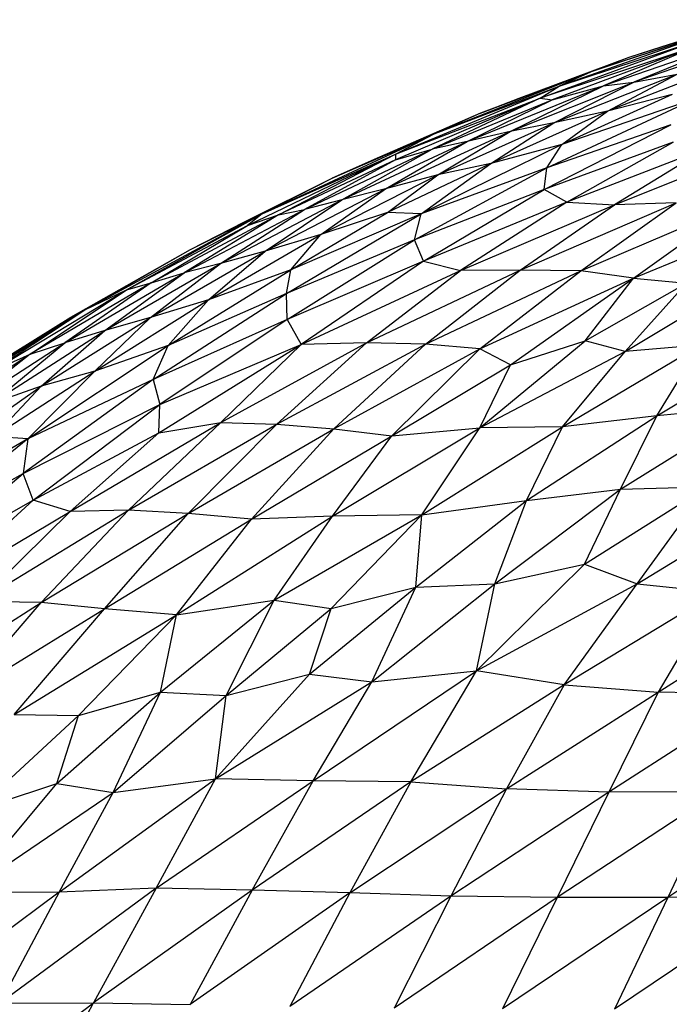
# Paper-space layout '_Posterior' of a CAD drawing. Header units: millimetres. Extents: x -187 to 213, y -209 to 424.
# Tile 17 of 26: x -52 to -36, y 118 to 143. Entities that reach past the tile are written whole.
import ezdxf

# ---------------------------------------------------------------- set-up
doc = ezdxf.new("R2010")
doc.units = ezdxf.units.MM

psp = doc.layouts.new('_Posterior')

# ---------------------------------------------------------------- linework, layer by layer
at = {"color": 7, "linetype": 'Continuous', "lineweight": 25}
for p, q in [((-37.58, 141.836), (-33.59, 143.164)), ((-36.653, 142.188), (-33.59, 143.164)), ((-35.791, 142.468), (-34.072, 143.01)), ((-34.372, 142.875), (-38.465, 141.442)), ((-34.372, 142.875), (-37.58, 141.836)), ((-33.715, 142.688), (-37.313, 141.45)), ((-33.715, 142.688), (-36.527, 141.546)), ((-38.964, 141.124), (-34.879, 142.622)), ((-34.921, 142.469), (-38.964, 141.124)), ((-34.921, 142.469), (-38.648, 141.085)), ((-38.465, 141.442), (-34.879, 142.622)), ((-34.921, 142.469), (-37.313, 141.45)), ((-36.653, 142.188), (-35.791, 142.468)), ((-33.441, 142.607), (-36.527, 141.546)), ((-40.513, 140.736), (-36.653, 142.188)), ((-39.502, 141.124), (-36.653, 142.188)), ((-37.58, 141.836), (-36.653, 142.188)), ((-33.891, 142.079), (-37.21, 140.793)), ((-37.58, 141.836), (-41.711, 140.204)), ((-37.58, 141.836), (-40.513, 140.736)), ((-38.602, 140.483), (-35.402, 141.748)), ((-37.58, 141.836), (-38.465, 141.442)), ((-37.21, 140.793), (-35.402, 141.748)), ((-36.527, 141.546), (-35.402, 141.748)), ((-42.714, 139.672), (-38.465, 141.442)), ((-41.711, 140.204), (-38.465, 141.442)), ((-40.853, 140.001), (-37.313, 141.45)), ((-39.743, 140.26), (-36.527, 141.546)), ((-39.743, 140.26), (-37.313, 141.45)), ((-38.964, 141.124), (-38.465, 141.442)), ((-38.648, 141.085), (-37.313, 141.45)), ((-38.602, 140.483), (-36.527, 141.546)), ((-37.313, 141.45), (-36.527, 141.546)), ((-38.964, 141.124), (-42.718, 139.525)), ((-42.714, 139.672), (-38.964, 141.124)), ((-38.964, 141.124), (-41.761, 139.802)), ((-40.513, 140.736), (-39.502, 141.124)), ((-38.964, 141.124), (-38.648, 141.085)), ((-35.531, 141.222), (-38.4, 139.92)), ((-35.531, 141.222), (-37.21, 140.793)), ((-41.761, 139.802), (-38.648, 141.085)), ((-40.853, 140.001), (-38.648, 141.085)), ((-38.789, 139.318), (-34.986, 141.093)), ((-34.986, 141.093), (-38.4, 139.92)), ((-40.513, 140.736), (-44.358, 139.052)), ((-40.513, 140.736), (-43.134, 139.598)), ((-40.513, 140.736), (-41.711, 140.204)), ((-37.21, 140.793), (-40.239, 139.43)), ((-37.21, 140.793), (-38.602, 140.483)), ((-38.4, 139.92), (-37.21, 140.793)), ((-41.62, 139.138), (-38.602, 140.483)), ((-40.239, 139.43), (-38.602, 140.483)), ((-38.602, 140.483), (-39.743, 140.26)), ((-38.854, 138.758), (-35.566, 140.434)), ((-35.566, 140.434), (-38.789, 139.318)), ((-46.182, 138.121), (-41.711, 140.204)), ((-44.358, 139.052), (-41.711, 140.204)), ((-42.978, 138.774), (-39.743, 140.26)), ((-42.714, 139.672), (-41.711, 140.204)), ((-41.62, 139.138), (-39.743, 140.26)), ((-39.743, 140.26), (-40.853, 140.001)), ((-44.107, 138.488), (-40.853, 140.001)), ((-42.978, 138.774), (-40.853, 140.001)), ((-38.4, 139.92), (-42.054, 138.124)), ((-40.853, 140.001), (-41.761, 139.802)), ((-38.4, 139.92), (-40.239, 139.43)), ((-35.505, 139.984), (-38.854, 138.758)), ((-38.789, 139.318), (-38.4, 139.92)), ((-38.27, 138.426), (-35.505, 139.984)), ((-34.608, 139.842), (-38.27, 138.426)), ((-37.034, 138.356), (-33.097, 139.94)), ((-34.608, 139.842), (-37.034, 138.356)), ((-46.56, 137.822), (-42.714, 139.672)), ((-46.182, 138.121), (-42.714, 139.672)), ((-45.751, 138.095), (-42.714, 139.672)), ((-45.083, 138.233), (-41.761, 139.802)), ((-43.134, 139.598), (-44.358, 139.052)), ((-44.107, 138.488), (-41.761, 139.802)), ((-42.718, 139.525), (-41.761, 139.802)), ((-42.714, 139.672), (-42.718, 139.525)), ((-42.718, 139.525), (-45.751, 138.095)), ((-42.718, 139.525), (-45.083, 138.233)), ((-40.239, 139.43), (-42.928, 138.16)), ((-42.054, 138.124), (-40.239, 139.43)), ((-40.239, 139.43), (-41.62, 139.138)), ((-44.656, 137.583), (-41.62, 139.138)), ((-41.62, 139.138), (-42.978, 138.774)), ((-42.928, 138.16), (-41.62, 139.138)), ((-42.226, 137.448), (-38.789, 139.318)), ((-38.789, 139.318), (-42.054, 138.124)), ((-38.854, 138.758), (-38.789, 139.318)), ((-48.04, 137.201), (-44.358, 139.052)), ((-46.64, 137.912), (-44.358, 139.052)), ((-46.182, 138.121), (-44.358, 139.052)), ((-46.098, 137.152), (-42.978, 138.774)), ((-44.656, 137.583), (-42.978, 138.774)), ((-42.978, 138.774), (-44.107, 138.488)), ((-38.854, 138.758), (-42.226, 137.448)), ((-41.99, 136.895), (-38.854, 138.758)), ((-38.27, 138.426), (-38.854, 138.758)), ((-47.261, 136.834), (-44.107, 138.488)), ((-46.098, 137.152), (-44.107, 138.488)), ((-44.107, 138.488), (-45.083, 138.233)), ((-38.27, 138.426), (-41.99, 136.895)), ((-38.27, 138.426), (-41.028, 136.654)), ((-41.028, 136.654), (-37.034, 138.356)), ((-39.483, 136.662), (-35.432, 138.41)), ((-39.483, 136.662), (-37.034, 138.356)), ((-38.27, 138.426), (-37.034, 138.356)), ((-37.904, 136.645), (-35.432, 138.41)), ((-37.904, 136.645), (-33.845, 138.377)), ((-35.432, 138.41), (-37.034, 138.356)), ((-36.538, 136.449), (-33.845, 138.377)), ((-50.782, 135.631), (-46.182, 138.121)), ((-49.703, 136.151), (-46.182, 138.121)), ((-45.751, 138.095), (-49.062, 136.336)), ((-48.207, 136.59), (-45.083, 138.233)), ((-45.751, 138.095), (-48.207, 136.59)), ((-48.04, 137.201), (-46.182, 138.121)), ((-47.261, 136.834), (-45.083, 138.233)), ((-46.182, 138.121), (-46.56, 137.822)), ((-46.56, 137.822), (-45.751, 138.095)), ((-45.751, 138.095), (-45.083, 138.233)), ((-45.545, 136.052), (-42.054, 138.124)), ((-45.438, 136.672), (-42.928, 138.16)), ((-42.054, 138.124), (-45.438, 136.672)), ((-42.928, 138.16), (-44.656, 137.583)), ((-42.054, 138.124), (-42.928, 138.16)), ((-42.226, 137.448), (-42.054, 138.124)), ((-36.538, 136.449), (-32.27, 138.219)), ((-49.703, 136.151), (-46.56, 137.822)), ((-49.062, 136.336), (-46.56, 137.822)), ((-48.04, 137.201), (-46.64, 137.912)), ((-47.574, 135.889), (-44.656, 137.583)), ((-44.656, 137.583), (-46.098, 137.152)), ((-45.438, 136.672), (-44.656, 137.583)), ((-42.226, 137.448), (-45.545, 136.052)), ((-45.526, 135.38), (-42.226, 137.448)), ((-41.99, 136.895), (-42.226, 137.448)), ((-51.145, 135.443), (-48.04, 137.201)), ((-50.782, 135.631), (-48.04, 137.201)), ((-49.081, 135.428), (-46.098, 137.152)), ((-47.574, 135.889), (-46.098, 137.152)), ((-46.098, 137.152), (-47.261, 136.834)), ((-50.267, 135.094), (-47.261, 136.834)), ((-49.081, 135.428), (-47.261, 136.834)), ((-47.261, 136.834), (-48.207, 136.59)), ((-41.99, 136.895), (-45.526, 135.38)), ((-41.99, 136.895), (-45.171, 134.732)), ((-41.99, 136.895), (-41.028, 136.654)), ((-51.301, 134.778), (-48.207, 136.59)), ((-50.267, 135.094), (-48.207, 136.59)), ((-49.062, 136.336), (-48.207, 136.59)), ((-48.623, 134.707), (-45.438, 136.672)), ((-45.438, 136.672), (-47.574, 135.889)), ((-45.545, 136.052), (-45.438, 136.672)), ((-45.171, 134.732), (-41.028, 136.654)), ((-43.473, 134.777), (-39.483, 136.662)), ((-43.473, 134.777), (-41.028, 136.654)), ((-41.936, 134.737), (-39.483, 136.662)), ((-41.936, 134.737), (-37.904, 136.645)), ((-39.483, 136.662), (-41.028, 136.654)), ((-40.529, 134.615), (-37.904, 136.645)), ((-37.904, 136.645), (-39.483, 136.662)), ((-36.538, 136.449), (-37.904, 136.645)), ((-36.756, 134.548), (-33.342, 136.602)), ((-49.062, 136.336), (-52.201, 134.482)), ((-49.062, 136.336), (-51.301, 134.778)), ((-49.703, 136.151), (-49.062, 136.336)), ((-40.529, 134.615), (-36.538, 136.449)), ((-39.727, 134.199), (-36.538, 136.449)), ((-37.793, 134.829), (-36.538, 136.449)), ((-37.793, 134.829), (-35.157, 136.322)), ((-36.756, 134.548), (-35.157, 136.322)), ((-36.538, 136.449), (-35.157, 136.322)), ((-53.193, 134.039), (-49.703, 136.151)), ((-52.201, 134.482), (-49.703, 136.151)), ((-50.782, 135.631), (-49.703, 136.151)), ((-49.012, 133.82), (-45.545, 136.052)), ((-45.545, 136.052), (-48.623, 134.707)), ((-45.526, 135.38), (-45.545, 136.052)), ((-50.523, 134.037), (-47.574, 135.889)), ((-47.574, 135.889), (-49.081, 135.428)), ((-48.623, 134.707), (-47.574, 135.889)), ((-54.78, 133.105), (-50.782, 135.631)), ((-53.922, 133.71), (-50.782, 135.631)), ((-53.193, 134.039), (-50.782, 135.631)), ((-51.145, 135.443), (-50.782, 135.631)), ((-53.922, 133.71), (-51.145, 135.443)), ((-51.915, 133.648), (-49.081, 135.428)), ((-50.523, 134.037), (-49.081, 135.428)), ((-49.081, 135.428), (-50.267, 135.094)), ((-45.526, 135.38), (-49.012, 133.82)), ((-45.526, 135.38), (-48.837, 133.175)), ((-45.526, 135.38), (-45.171, 134.732)), ((-53.216, 133.199), (-50.267, 135.094)), ((-51.915, 133.648), (-50.267, 135.094)), ((-50.267, 135.094), (-51.301, 134.778)), ((-54.315, 132.819), (-51.301, 134.778)), ((-53.216, 133.199), (-51.301, 134.778)), ((-52.201, 134.482), (-51.301, 134.778)), ((-48.86, 132.44), (-45.171, 134.732)), ((-48.837, 133.175), (-45.171, 134.732)), ((-47.25, 132.702), (-43.473, 134.777)), ((-47.25, 132.702), (-45.171, 134.732)), ((-45.797, 132.661), (-43.473, 134.777)), ((-45.797, 132.661), (-41.936, 134.737)), ((-43.473, 134.777), (-45.171, 134.732)), ((-44.32, 132.538), (-41.936, 134.737)), ((-41.936, 134.737), (-43.473, 134.777)), ((-40.529, 134.615), (-41.936, 134.737)), ((-40.525, 132.563), (-37.793, 134.829)), ((-39.727, 134.199), (-37.793, 134.829)), ((-36.756, 134.548), (-37.793, 134.829)), ((-35.928, 132.88), (-32.571, 134.899)), ((-52.201, 134.482), (-55.356, 132.384)), ((-52.201, 134.482), (-54.315, 132.819)), ((-53.193, 134.039), (-52.201, 134.482)), ((-52.263, 132.278), (-48.623, 134.707)), ((-48.623, 134.707), (-50.523, 134.037)), ((-49.012, 133.82), (-48.623, 134.707)), ((-44.32, 132.538), (-40.529, 134.615)), ((-42.814, 132.355), (-40.529, 134.615)), ((-39.727, 134.199), (-40.529, 134.615)), ((-40.525, 132.563), (-36.756, 134.548)), ((-38.381, 132.593), (-34.814, 134.712)), ((-38.381, 132.593), (-36.756, 134.548)), ((-34.814, 134.712), (-36.756, 134.548)), ((-35.928, 132.88), (-34.814, 134.712)), ((-53.148, 132.344), (-50.523, 134.037)), ((-52.263, 132.278), (-50.523, 134.037)), ((-50.523, 134.037), (-51.915, 133.648)), ((-42.814, 132.355), (-39.727, 134.199)), ((-40.525, 132.563), (-39.727, 134.199)), ((-49.012, 133.82), (-52.381, 131.383)), ((-49.012, 133.82), (-52.263, 132.278)), ((-49.012, 133.82), (-48.837, 133.175)), ((-54.75, 131.663), (-51.915, 133.648)), ((-51.915, 133.648), (-53.216, 133.199)), ((-53.148, 132.344), (-51.915, 133.648)), ((-52.381, 131.383), (-48.837, 133.175)), ((-52.129, 130.69), (-48.837, 133.175)), ((-48.86, 132.44), (-48.837, 133.175)), ((-36.874, 130.973), (-33.429, 133.126)), ((-33.429, 133.126), (-35.928, 132.88)), ((-51.168, 130.392), (-47.25, 132.702)), ((-49.649, 130.426), (-47.25, 132.702)), ((-48.86, 132.44), (-47.25, 132.702)), ((-47.25, 132.702), (-45.797, 132.661)), ((-39.315, 130.68), (-35.928, 132.88)), ((-35.928, 132.88), (-38.381, 132.593)), ((-36.874, 130.973), (-35.928, 132.88)), ((-52.129, 130.69), (-48.86, 132.44)), ((-51.168, 130.392), (-48.86, 132.44)), ((-49.649, 130.426), (-45.797, 132.661)), ((-48.104, 130.344), (-45.797, 132.661)), ((-48.104, 130.344), (-44.32, 132.538)), ((-46.46, 130.195), (-44.32, 132.538)), ((-45.797, 132.661), (-44.32, 132.538)), ((-44.355, 130.273), (-40.525, 132.563)), ((-44.32, 132.538), (-42.814, 132.355)), ((-42.814, 132.355), (-40.525, 132.563)), ((-42.035, 130.304), (-38.381, 132.593)), ((-42.035, 130.304), (-40.525, 132.563)), ((-38.381, 132.593), (-40.525, 132.563)), ((-39.315, 130.68), (-38.381, 132.593)), ((-52.263, 132.278), (-55.711, 129.52)), ((-52.263, 132.278), (-55.612, 130.358)), ((-52.263, 132.278), (-53.148, 132.344)), ((-52.263, 132.278), (-52.381, 131.383)), ((-46.46, 130.195), (-42.814, 132.355)), ((-44.355, 130.273), (-42.814, 132.355)), ((-55.711, 129.52), (-52.381, 131.383)), ((-55.543, 128.726), (-52.381, 131.383)), ((-52.129, 130.69), (-52.381, 131.383)), ((-40.139, 128.517), (-36.874, 130.973)), ((-39.315, 130.68), (-36.874, 130.973)), ((-37.809, 129.025), (-34.616, 131.041)), ((-37.809, 129.025), (-36.874, 130.973)), ((-36.874, 130.973), (-34.616, 131.041)), ((-36.439, 128.52), (-34.616, 131.041)), ((-55.543, 128.726), (-52.129, 130.69)), ((-54.83, 128.223), (-52.129, 130.69)), ((-51.168, 130.392), (-52.129, 130.69)), ((-42.192, 128.432), (-39.315, 130.68)), ((-42.035, 130.304), (-39.315, 130.68)), ((-40.139, 128.517), (-39.315, 130.68)), ((-36.439, 128.52), (-32.655, 130.822)), ((-54.83, 128.223), (-51.168, 130.392)), ((-53.533, 128.06), (-49.649, 130.426)), ((-53.533, 128.06), (-51.168, 130.392)), ((-51.919, 128.031), (-49.649, 130.426)), ((-49.649, 130.426), (-51.168, 130.392)), ((-48.104, 130.344), (-49.649, 130.426)), ((-51.919, 128.031), (-48.104, 130.344)), ((-50.275, 127.871), (-48.104, 130.344)), ((-50.275, 127.871), (-46.46, 130.195)), ((-48.406, 127.71), (-44.355, 130.273)), ((-48.406, 127.71), (-46.46, 130.195)), ((-46.46, 130.195), (-48.104, 130.344)), ((-44.355, 130.273), (-46.46, 130.195)), ((-45.865, 128.094), (-42.035, 130.304)), ((-45.865, 128.094), (-44.355, 130.273)), ((-44.385, 127.878), (-42.035, 130.304)), ((-42.035, 130.304), (-44.355, 130.273)), ((-42.192, 128.432), (-42.035, 130.304)), ((-40.616, 126.262), (-37.809, 129.025)), ((-40.139, 128.517), (-37.809, 129.025)), ((-37.809, 129.025), (-36.439, 128.52)), ((-44.954, 126.17), (-42.192, 128.432)), ((-44.385, 127.878), (-42.192, 128.432)), ((-43.336, 125.975), (-40.139, 128.517)), ((-43.336, 125.975), (-42.192, 128.432)), ((-42.192, 128.432), (-40.139, 128.517)), ((-40.616, 126.262), (-36.439, 128.52)), ((-40.616, 126.262), (-40.139, 128.517)), ((-38.335, 125.897), (-36.439, 128.52)), ((-36.439, 128.52), (-34.368, 128.301)), ((-48.818, 125.705), (-45.865, 128.094)), ((-48.406, 127.71), (-45.865, 128.094)), ((-47.113, 125.615), (-45.865, 128.094)), ((-45.865, 128.094), (-44.385, 127.878)), ((-34.368, 128.301), (-38.335, 125.897)), ((-34.368, 128.301), (-35.901, 125.707)), ((-55.749, 125.594), (-51.919, 128.031)), ((-54.09, 125.51), (-51.919, 128.031)), ((-54.09, 125.51), (-50.275, 127.871)), ((-51.919, 128.031), (-53.533, 128.06)), ((-52.617, 125.12), (-50.275, 127.871)), ((-50.275, 127.871), (-51.919, 128.031)), ((-48.406, 127.71), (-50.275, 127.871)), ((-47.113, 125.615), (-44.385, 127.878)), ((-44.954, 126.17), (-44.385, 127.878)), ((-35.901, 125.707), (-32.235, 128.035)), ((-52.617, 125.12), (-48.406, 127.71)), ((-50.95, 125.096), (-48.406, 127.71)), ((-48.818, 125.705), (-48.406, 127.71)), ((-47.395, 123.455), (-44.954, 126.17)), ((-47.113, 125.615), (-44.954, 126.17)), ((-44.954, 126.17), (-43.336, 125.975)), ((-44.854, 123.403), (-40.616, 126.262)), ((-43.336, 125.975), (-40.616, 126.262)), ((-42.321, 123.378), (-40.616, 126.262)), ((-38.335, 125.897), (-40.616, 126.262)), ((-47.395, 123.455), (-43.336, 125.975)), ((-44.854, 123.403), (-43.336, 125.975)), ((-38.335, 125.897), (-42.321, 123.378)), ((-38.335, 125.897), (-39.834, 123.195)), ((-38.335, 125.897), (-35.901, 125.707)), ((-51.507, 123.332), (-48.818, 125.705)), ((-50.95, 125.096), (-48.818, 125.705)), ((-50.05, 123.099), (-48.818, 125.705)), ((-50.05, 123.099), (-47.113, 125.615)), ((-48.818, 125.705), (-47.113, 125.615)), ((-47.395, 123.455), (-47.113, 125.615)), ((-39.834, 123.195), (-35.901, 125.707)), ((-35.901, 125.707), (-37.179, 123.105)), ((-33.25, 125.644), (-37.179, 123.105)), ((-33.25, 125.644), (-35.901, 125.707)), ((-53.605, 122.643), (-50.95, 125.096)), ((-52.617, 125.12), (-50.95, 125.096)), ((-51.507, 123.332), (-50.95, 125.096)), ((-53.88, 120.497), (-51.507, 123.332)), ((-53.605, 122.643), (-51.507, 123.332)), ((-51.507, 123.332), (-50.05, 123.099)), ((-51.454, 120.512), (-47.395, 123.455)), ((-50.05, 123.099), (-47.395, 123.455)), ((-48.936, 120.611), (-47.395, 123.455)), ((-48.936, 120.611), (-44.854, 123.403)), ((-44.854, 123.403), (-47.395, 123.455)), ((-46.441, 120.565), (-44.854, 123.403)), ((-42.321, 123.378), (-46.441, 120.565)), ((-42.321, 123.378), (-44.854, 123.403)), ((-42.321, 123.378), (-43.901, 120.495)), ((-42.321, 123.378), (-39.834, 123.195)), ((-53.88, 120.497), (-50.05, 123.099)), ((-51.454, 120.512), (-50.05, 123.099)), ((-43.901, 120.495), (-39.834, 123.195)), ((-39.834, 123.195), (-41.28, 120.407)), ((-37.179, 123.105), (-41.28, 120.407)), ((-37.179, 123.105), (-39.834, 123.195)), ((-34.349, 123.115), (-38.518, 120.371)), ((-37.179, 123.105), (-38.518, 120.371)), ((-34.349, 123.115), (-37.179, 123.105)), ((-31.427, 123.17), (-35.65, 120.375)), ((-34.349, 123.115), (-35.65, 120.375)), ((-51.454, 120.512), (-55.345, 117.607)), ((-51.454, 120.512), (-53.88, 120.497)), ((-48.936, 120.611), (-52.991, 117.633)), ((-51.454, 120.512), (-52.991, 117.633)), ((-48.936, 120.611), (-51.454, 120.512)), ((-48.936, 120.611), (-50.557, 117.636)), ((-46.441, 120.565), (-50.557, 117.636)), ((-46.441, 120.565), (-48.936, 120.611)), ((-46.441, 120.565), (-48.051, 117.591)), ((-43.901, 120.495), (-48.051, 117.591)), ((-43.901, 120.495), (-46.441, 120.565)), ((-43.901, 120.495), (-45.457, 117.54)), ((-41.28, 120.407), (-43.901, 120.495)), ((-41.28, 120.407), (-45.457, 117.54)), ((-41.28, 120.407), (-42.756, 117.497)), ((-38.518, 120.371), (-42.756, 117.497)), ((-38.518, 120.371), (-41.28, 120.407)), ((-35.65, 120.375), (-39.937, 117.478)), ((-38.518, 120.371), (-39.937, 117.478)), ((-35.65, 120.375), (-38.518, 120.371)), ((-32.705, 120.39), (-37.027, 117.474)), ((-35.65, 120.375), (-37.027, 117.474)), ((-32.705, 120.39), (-35.65, 120.375)), ((-54.635, 114.567), (-50.557, 117.636)), ((-52.991, 117.633), (-50.557, 117.636)), ((-52.198, 114.548), (-50.557, 117.636)), ((-50.557, 117.636), (-48.051, 117.591))]:
    psp.add_line(p, q, dxfattribs=at)

doc.saveas('drawing.dxf')
